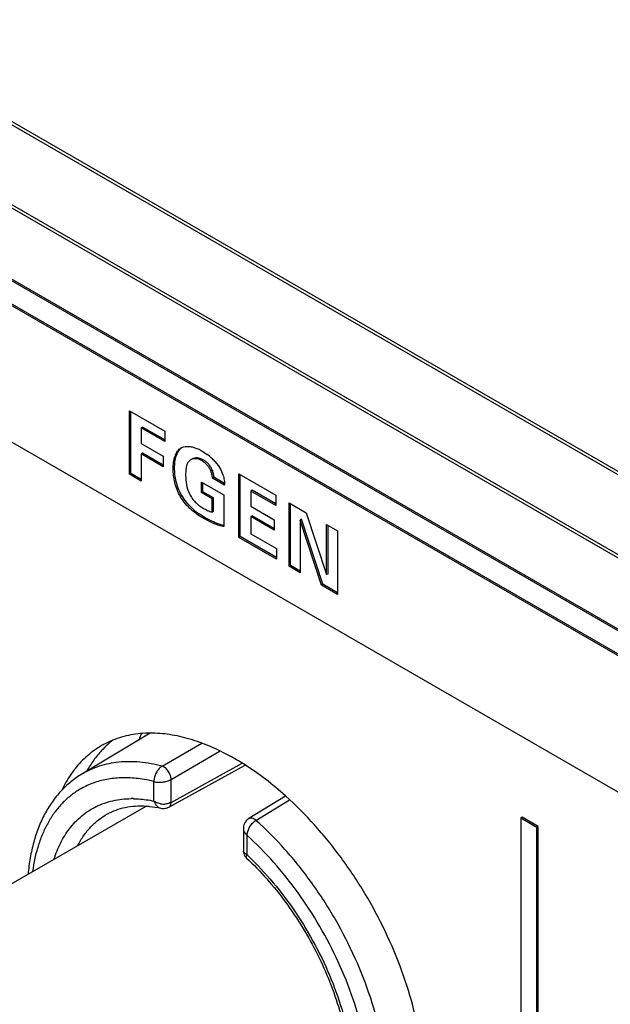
# Model space of a CAD drawing. Header units: inches. Extents: x 0 to 34, y 0 to 22.
# Tile 113 of 124: x 26.119 to 26.553, y 14.834 to 15.559. Entities that reach past the tile are written whole.
import ezdxf

# ---------------------------------------------------------------- set-up
doc = ezdxf.new("R2010")
doc.units = ezdxf.units.IN
doc.header["$LTSCALE"] = 1.87
doc.header["$MEASUREMENT"] = 0
doc.layers.get('0').update_dxf_attribs({"linetype": 'CONTINUOUS'})
doc.layers.add('02___PRT_ALL_AXES', color=7, linetype='CONTINUOUS')

msp = doc.modelspace()

# ---------------------------------------------------------------- linework, layer by layer
at = {"color": 7, "linetype": 'CONTINUOUS'}
for p, q in [((22.06688, 17.81981), (26.94592, 15.00271)), ((22.06541, 17.81826), (26.94444, 15.00117)), ((26.91807, 14.95502), (22.03903, 17.77212)), ((26.9187, 14.95709), (22.03967, 17.77419)), ((22.1125, 17.67737), (26.84305, 14.94602)), ((22.11328, 17.6756), (26.84382, 14.94425)), ((26.87402, 14.90849), (23.61325, 16.79122)), ((26.87508, 14.9091), (23.61431, 16.79183)), ((23.61325, 16.69087), (26.87402, 14.80814)), ((26.19956, 15.27058), (26.22565, 15.25552)), ((26.19956, 15.22392), (26.19956, 15.27058)), ((26.20063, 15.22453), (26.20063, 15.26996)), ((26.2093, 15.25868), (26.20824, 15.25807)), ((26.22565, 15.24802), (26.20824, 15.25807)), ((26.20824, 15.25807), (26.20824, 15.24656)), ((26.22565, 15.24924), (26.2093, 15.25868)), ((26.22565, 15.25552), (26.22565, 15.24802)), ((26.20824, 15.24656), (26.22447, 15.23719)), ((26.2093, 15.23943), (26.20824, 15.23881)), ((26.22447, 15.22944), (26.20824, 15.23881)), ((26.20824, 15.23881), (26.20824, 15.21891)), ((26.22447, 15.23067), (26.2093, 15.23943)), ((26.25297, 15.2411), (26.25679, 15.23856)), ((26.22447, 15.23719), (26.22447, 15.22944)), ((26.2538, 15.23454), (26.25274, 15.23392)), ((26.26242, 15.2334), (26.265, 15.23013)), ((26.20063, 15.22453), (26.19956, 15.22392)), ((26.20824, 15.21891), (26.19956, 15.22392)), ((26.20824, 15.22013), (26.20063, 15.22453)), ((26.23281, 15.22856), (26.23175, 15.22794)), ((26.26057, 15.22701), (26.25951, 15.2264)), ((26.265, 15.23013), (26.26673, 15.22727)), ((26.26673, 15.22727), (26.26837, 15.22351)), ((26.28012, 15.22413), (26.30721, 15.20849)), ((26.28012, 15.1774), (26.28012, 15.22413)), ((26.25257, 15.21819), (26.26909, 15.20866)), ((26.25257, 15.21044), (26.25257, 15.21819)), ((26.25363, 15.21105), (26.25363, 15.21758)), ((26.2617, 15.22164), (26.26063, 15.22103)), ((26.26965, 15.21583), (26.26063, 15.22103)), ((26.2696, 15.21708), (26.2617, 15.22164)), ((26.28118, 15.17802), (26.28118, 15.22352)), ((26.25363, 15.21105), (26.25257, 15.21044)), ((26.26041, 15.20591), (26.25257, 15.21044)), ((26.26147, 15.20652), (26.25363, 15.21105)), ((26.28986, 15.21211), (26.28879, 15.2115)), ((26.30721, 15.20086), (26.28879, 15.2115)), ((26.28879, 15.2115), (26.28879, 15.20038)), ((26.30721, 15.20209), (26.28986, 15.21211)), ((26.23819, 15.20801), (26.23713, 15.20739)), ((26.24248, 15.20212), (26.23911, 15.20651)), ((26.24673, 15.19792), (26.24248, 15.20212)), ((26.26147, 15.20652), (26.26041, 15.20591)), ((26.26041, 15.19608), (26.26041, 15.20591)), ((26.26147, 15.1967), (26.26147, 15.20652)), ((26.26909, 15.20866), (26.26909, 15.18533)), ((26.30721, 15.20849), (26.30721, 15.20086)), ((26.31701, 15.20283), (26.32954, 15.19559)), ((26.31701, 15.15611), (26.31701, 15.20283)), ((26.31807, 15.15672), (26.31807, 15.20222)), ((26.26147, 15.1967), (26.26041, 15.19608)), ((26.28879, 15.20038), (26.30604, 15.19042)), ((26.32954, 15.19559), (26.34471, 15.15006)), ((26.25537, 15.19189), (26.25083, 15.19474)), ((26.25537, 15.19189), (26.25431, 15.19128)), ((26.28986, 15.19336), (26.28879, 15.19275)), ((26.30604, 15.1828), (26.28879, 15.19275)), ((26.28879, 15.19275), (26.28879, 15.18015)), ((26.30604, 15.18402), (26.28986, 15.19336)), ((26.30604, 15.19042), (26.30604, 15.1828)), ((26.32624, 15.19078), (26.32518, 15.19017)), ((26.34085, 15.14234), (26.32518, 15.19017)), ((26.32518, 15.19017), (26.32518, 15.15139)), ((26.34191, 15.14295), (26.32624, 15.19078)), ((26.26908, 15.18615), (26.26717, 15.18661)), ((26.34471, 15.18683), (26.35277, 15.18218)), ((26.34471, 15.15006), (26.34471, 15.18683)), ((26.34577, 15.15067), (26.34577, 15.18622)), ((26.35277, 15.18218), (26.35277, 15.13546)), ((26.28118, 15.17802), (26.28012, 15.1774)), ((26.30783, 15.16141), (26.28012, 15.1774)), ((26.30783, 15.16263), (26.28118, 15.17802)), ((26.28879, 15.18015), (26.30783, 15.16916)), ((26.30783, 15.16916), (26.30783, 15.16141)), ((26.31807, 15.15672), (26.31701, 15.15611)), ((26.32518, 15.15139), (26.31701, 15.15611)), ((26.32518, 15.15261), (26.31807, 15.15672)), ((26.34577, 15.15067), (26.34471, 15.15006)), ((26.34191, 15.14295), (26.34085, 15.14234)), ((26.35277, 15.13546), (26.34085, 15.14234)), ((26.35277, 15.13668), (26.34191, 15.14295)), ((26.21489, 15.03325), (26.16447, 15.00305)), ((26.22357, 15.00897), (26.25275, 15.02593)), ((26.23027, 14.99919), (26.26631, 15.02016)), ((26.22866, 14.97886), (26.28471, 15.00977)), ((26.23027, 14.98233), (26.28255, 15.01115)), ((26.23027, 14.98233), (26.23027, 14.99919)), ((26.21763, 14.98328), (26.21763, 14.99762)), ((26.31448, 14.98696), (26.28744, 14.97039)), ((25.92719, 14.81522), (26.2118, 14.97955)), ((26.2227, 14.97802), (26.2227, 14.97802)), ((26.29269, 14.96906), (26.31746, 14.98426)), ((26.48866, 14.9713), (26.4876, 14.97069)), ((26.49938, 14.96389), (26.4876, 14.97069)), ((26.4876, 14.97069), (26.4876, 14.63661)), ((26.50044, 14.9645), (26.48866, 14.9713)), ((26.28344, 14.96293), (26.28344, 14.9468)), ((26.28661, 14.9609), (26.28795, 14.96395)), ((26.28795, 14.96395), (26.28999, 14.9668)), ((26.50044, 14.9645), (26.49938, 14.96389)), ((26.49938, 14.64341), (26.49938, 14.96389)), ((26.50044, 14.64403), (26.50044, 14.9645)), ((26.28607, 14.95811), (26.28661, 14.9609)), ((26.28607, 14.95812), (26.28607, 14.94376)), ((26.28607, 14.94376), (26.28503, 14.94432)), ((26.28521, 14.94194), (26.28581, 14.94131))]:
    msp.add_line(p, q, dxfattribs=at)
for points in [[(26.2227, 14.97802), (26.2233, 14.97791), (26.22422, 14.97782), (26.22514, 14.97784), (26.22604, 14.97794), (26.22691, 14.97814), (26.22775, 14.97843), (26.22856, 14.9788), (26.22866, 14.97886)], [(26.28741, 14.97038), (26.28691, 14.97004), (26.28611, 14.96937), (26.28539, 14.9686), (26.28477, 14.96775), (26.28426, 14.9668), (26.28387, 14.9658), (26.28361, 14.96476), (26.28346, 14.96364), (26.28344, 14.96291)], [(26.28344, 14.9468), (26.28352, 14.94567), (26.28375, 14.94466), (26.28411, 14.94369), (26.2846, 14.94277), (26.28521, 14.94194)]]:
    msp.add_lwpolyline(points, dxfattribs=at)
for centre, radius, start, end in [((26.23262, 15.20648), 0.04016, 46.90055, 53.00047), ((26.23411, 15.20808), 0.03797, 41.80919, 46.89315), ((26.26406, 15.21938), 0.02256, 205.99219, 208.82782), ((26.26773, 15.22528), 0.03423, 210.3164, 213.25595), ((26.27808, 15.2341), 0.04788, 229.08658, 235.30776), ((26.20131, 14.91458), 0.07047, 89.03071, 90.3707), ((26.22496, 14.99488), 0.0138, 259.2002, 273.74268), ((26.29734, 14.96121), 0.00913, 120.64686, 122.68104), ((26.28573, 14.9468), 0.0023, 180.01284, 188.55985), ((26.1354, 14.78422), 0.21944, 46.24517, 46.638), ((26.13294, 14.78164), 0.22301, 45.40949, 46.24471)]:
    msp.add_arc(centre, radius, start, end, dxfattribs=at)
msp.add_ellipse((26.34972, 14.89597), major_axis=(-0.10796, 0.18073), ratio=0.567168, start_param=0.443211, end_param=0.477209, dxfattribs=at)
for points, knots in [([(26.23175, 15.22794), (26.23175, 15.22958), (26.23196, 15.23273), (26.23282, 15.2365), (26.23393, 15.23916), (26.23494, 15.24086), (26.23617, 15.24229), (26.23716, 15.24303), (26.23767, 15.24333)], [0, 0, 0, 0, 0.285196, 0.550191, 0.672407, 0.787246, 0.895635, 1, 1, 1, 1]), ([(26.23281, 15.22856), (26.23281, 15.23005), (26.23295, 15.23227), (26.23344, 15.23513), (26.23438, 15.23878), (26.23588, 15.24174), (26.23773, 15.24325)], [0, 0, 0, 0, 0.283043, 0.418737, 0.548908, 1, 1, 1, 1]), ([(26.23767, 15.24333), (26.23824, 15.24365), (26.23948, 15.24416), (26.2408, 15.24437), (26.24148, 15.24442)], [0, 0, 0, 0, 0.488727, 1, 1, 1, 1]), ([(26.24148, 15.24442), (26.24238, 15.24448), (26.24428, 15.24438), (26.24715, 15.24373), (26.25009, 15.24263), (26.25201, 15.24165), (26.25297, 15.2411)], [0, 0, 0, 0, 0.22406, 0.467213, 0.727302, 1, 1, 1, 1]), ([(26.24257, 15.23245), (26.2422, 15.23184), (26.24163, 15.23042), (26.24117, 15.2281), (26.24096, 15.22558), (26.24093, 15.22385), (26.24093, 15.22297)], [0, 0, 0, 0, 0.221413, 0.466124, 0.728983, 1, 1, 1, 1]), ([(26.2446, 15.23449), (26.24419, 15.23425), (26.24341, 15.23366), (26.24282, 15.23288), (26.24257, 15.23245)], [0, 0, 0, 0, 0.493593, 1, 1, 1, 1]), ([(26.25274, 15.23392), (26.25205, 15.23433), (26.25064, 15.23496), (26.24845, 15.23539), (26.2464, 15.23527), (26.24515, 15.23481), (26.2446, 15.23449)], [0, 0, 0, 0, 0.282684, 0.540352, 0.77734, 1, 1, 1, 1]), ([(26.2538, 15.23454), (26.25311, 15.23494), (26.2517, 15.23557), (26.24951, 15.23601), (26.24746, 15.23588), (26.24621, 15.23542), (26.24566, 15.2351)], [0, 0, 0, 0, 0.282684, 0.540352, 0.77734, 1, 1, 1, 1]), ([(26.25951, 15.2264), (26.25917, 15.22723), (26.25832, 15.22883), (26.25666, 15.23092), (26.25478, 15.23262), (26.25342, 15.23353), (26.25274, 15.23392)], [0, 0, 0, 0, 0.264131, 0.524268, 0.771797, 1, 1, 1, 1]), ([(26.26057, 15.22701), (26.26023, 15.22785), (26.25938, 15.22945), (26.25772, 15.23153), (26.25584, 15.23323), (26.25448, 15.23415), (26.2538, 15.23454)], [0, 0, 0, 0, 0.264131, 0.524268, 0.771797, 1, 1, 1, 1]), ([(26.23713, 15.20739), (26.23616, 15.20905), (26.23451, 15.21245), (26.23284, 15.21773), (26.23194, 15.22291), (26.23175, 15.22631), (26.23175, 15.22794)], [0, 0, 0, 0, 0.267682, 0.526039, 0.771088, 1, 1, 1, 1]), ([(26.23819, 15.20801), (26.23722, 15.20966), (26.23557, 15.21306), (26.2339, 15.21834), (26.233, 15.22352), (26.23281, 15.22692), (26.23281, 15.22856)], [0, 0, 0, 0, 0.267682, 0.526039, 0.771088, 1, 1, 1, 1]), ([(26.26063, 15.22103), (26.26059, 15.22191), (26.2604, 15.22374), (26.25988, 15.22552), (26.25951, 15.2264)], [0, 0, 0, 0, 0.481157, 1, 1, 1, 1]), ([(26.2617, 15.22164), (26.26165, 15.22252), (26.26146, 15.22435), (26.26094, 15.22613), (26.26057, 15.22701)], [0, 0, 0, 0, 0.481157, 1, 1, 1, 1]), ([(26.24093, 15.22297), (26.24093, 15.22078), (26.24133, 15.21615), (26.24271, 15.21167), (26.24378, 15.20949)], [0, 0, 0, 0, 0.473538, 1, 1, 1, 1]), ([(26.26837, 15.22351), (26.26881, 15.22224), (26.26941, 15.21968), (26.26962, 15.21708), (26.26965, 15.21583)], [0, 0, 0, 0, 0.51859, 1, 1, 1, 1]), ([(26.25431, 15.19128), (26.25276, 15.19217), (26.24958, 15.19413), (26.24501, 15.19772), (26.24068, 15.20211), (26.23821, 15.20555), (26.23713, 15.20739)], [0, 0, 0, 0, 0.225767, 0.469655, 0.730946, 1, 1, 1, 1]), ([(26.24429, 15.2085), (26.24487, 15.20743), (26.24613, 15.20539), (26.2485, 15.2028), (26.25108, 15.20068), (26.2529, 15.19952), (26.2538, 15.199)], [0, 0, 0, 0, 0.26722, 0.524987, 0.770712, 1, 1, 1, 1]), ([(26.2538, 15.199), (26.25489, 15.19837), (26.257, 15.1972), (26.25929, 15.19635), (26.26041, 15.19608)], [0, 0, 0, 0, 0.520421, 1, 1, 1, 1]), ([(26.26909, 15.18533), (26.26849, 15.18544), (26.26728, 15.18568), (26.26547, 15.18616), (26.26364, 15.18677), (26.26114, 15.18774), (26.258, 15.18922), (26.25555, 15.19056), (26.25431, 15.19128)], [0, 0, 0, 0, 0.11368, 0.230399, 0.350971, 0.475184, 0.732988, 1, 1, 1, 1]), ([(26.26717, 15.18661), (26.26516, 15.18716), (26.26112, 15.18874), (26.25731, 15.19077), (26.25537, 15.19189)], [0, 0, 0, 0, 0.482113, 1, 1, 1, 1]), ([(26.22357, 15.00897), (26.21821, 15.01037), (26.20764, 15.01233), (26.19437, 15.0124), (26.18442, 15.0109), (26.17739, 15.00905), (26.1707, 15.00647), (26.1665, 15.00426), (26.16447, 15.00305)], [0, 0, 0, 0, 0.272654, 0.526708, 0.648209, 0.766973, 0.883913, 1, 1, 1, 1]), ([(26.22357, 15.00897), (26.22267, 15.00843), (26.22098, 15.00694), (26.2194, 15.0046), (26.21844, 15.00248), (26.21793, 15.00084), (26.21764, 14.99921), (26.21761, 14.99814), (26.21763, 14.99763)], [0, 0, 0, 0, 0.236492, 0.497714, 0.630239, 0.759807, 0.883798, 1, 1, 1, 1]), ([(26.23027, 14.99919), (26.23027, 14.99968), (26.23014, 15.00071), (26.22972, 15.00224), (26.22905, 15.00378), (26.22818, 15.00525), (26.22715, 15.00656), (26.22602, 15.00766), (26.22483, 15.00848), (26.22399, 15.00885), (26.22357, 15.00897)], [0, 0, 0, 0, 0.117547, 0.24642, 0.38195, 0.51942, 0.65407, 0.781445, 0.897695, 1, 1, 1, 1]), ([(26.16447, 15.00305), (26.16163, 15.00135), (26.15617, 14.99751), (26.14883, 14.99058), (26.14241, 14.98255), (26.13693, 14.97353), (26.13242, 14.96361), (26.12889, 14.95288), (26.12635, 14.94141), (26.12532, 14.93348), (26.12496, 14.92943)], [0, 0, 0, 0, 0.114539, 0.230107, 0.347906, 0.468985, 0.594148, 0.724039, 0.85921, 1, 1, 1, 1]), ([(26.20149, 15.00022), (26.19787, 15.00047), (26.19073, 15.00049), (26.18032, 14.99897), (26.17059, 14.99591), (26.16461, 14.99284), (26.16179, 14.99108)], [0, 0, 0, 0, 0.263419, 0.515342, 0.759448, 1, 1, 1, 1]), ([(26.21763, 14.99762), (26.21627, 14.99796), (26.21095, 14.99917), (26.20553, 14.99994), (26.20149, 15.00022)], [0, 0, 0, 0, 0.257223, 1, 1, 1, 1]), ([(26.21763, 14.99763), (26.21807, 14.9975), (26.21901, 14.99726), (26.22053, 14.99709), (26.22218, 14.99707), (26.22448, 14.99726), (26.22675, 14.99772), (26.22886, 14.99848), (26.22983, 14.99894), (26.23027, 14.99919)], [0, 0, 0, 0, 0.105513, 0.223373, 0.350781, 0.484378, 0.754036, 0.881988, 1, 1, 1, 1]), ([(26.16179, 14.99108), (26.15955, 14.98968), (26.15522, 14.98655), (26.14934, 14.98098), (26.14409, 14.97456), (26.1395, 14.96733), (26.13558, 14.95934), (26.13121, 14.94747), (26.12918, 14.93794), (26.12829, 14.93141)], [0, 0, 0, 0, 0.11221, 0.226082, 0.342831, 0.463528, 0.589051, 0.720062, 1, 1, 1, 1]), ([(26.1554, 14.9628), (26.15674, 14.96457), (26.15958, 14.96793), (26.16435, 14.9724), (26.16955, 14.97623), (26.17515, 14.9794), (26.18112, 14.98189), (26.18963, 14.98431), (26.19634, 14.98501), (26.20085, 14.98504)], [0, 0, 0, 0, 0.126807, 0.250884, 0.373306, 0.495218, 0.617788, 0.742155, 1, 1, 1, 1]), ([(26.2025, 14.98503), (26.20373, 14.98501), (26.20881, 14.98479), (26.21386, 14.98407), (26.21763, 14.98328)], [0, 0, 0, 0, 0.242856, 1, 1, 1, 1]), ([(26.18344, 14.97379), (26.18545, 14.97491), (26.18972, 14.97686), (26.19662, 14.97881), (26.20405, 14.97978), (26.20916, 14.97975), (26.21178, 14.97958)], [0, 0, 0, 0, 0.235454, 0.477889, 0.73136, 1, 1, 1, 1]), ([(26.21178, 14.97958), (26.21267, 14.97953), (26.21634, 14.97921), (26.21998, 14.97861), (26.2227, 14.97802)], [0, 0, 0, 0, 0.242155, 1, 1, 1, 1]), ([(26.21763, 14.98327), (26.21785, 14.98261), (26.21838, 14.98136), (26.21956, 14.97977), (26.22101, 14.9786), (26.22213, 14.97814), (26.2227, 14.97802)], [0, 0, 0, 0, 0.273997, 0.531517, 0.772167, 1, 1, 1, 1]), ([(26.22237, 14.98133), (26.2215, 14.98149), (26.22022, 14.98186), (26.21867, 14.9826), (26.21796, 14.98303), (26.21763, 14.98327)], [0, 0, 0, 0, 0.517404, 0.764422, 1, 1, 1, 1]), ([(26.23027, 14.98233), (26.22996, 14.98215), (26.22857, 14.9815), (26.22703, 14.98119), (26.22586, 14.98111)], [0, 0, 0, 0, 0.23318, 1, 1, 1, 1]), ([(26.22866, 14.97886), (26.22892, 14.979), (26.22939, 14.97939), (26.2299, 14.9802), (26.2302, 14.98121), (26.23027, 14.98194), (26.23027, 14.98233)], [0, 0, 0, 0, 0.216832, 0.44977, 0.710092, 1, 1, 1, 1]), ([(26.16145, 14.95052), (26.16276, 14.95303), (26.16565, 14.9578), (26.17085, 14.96419), (26.17676, 14.9696), (26.18116, 14.97252), (26.18344, 14.97379)], [0, 0, 0, 0, 0.26201, 0.513875, 0.758674, 1, 1, 1, 1]), ([(26.29269, 14.96906), (26.29225, 14.96944), (26.29136, 14.97008), (26.28995, 14.97071), (26.28878, 14.97083), (26.28797, 14.97066), (26.28761, 14.9705), (26.28744, 14.97039)], [0, 0, 0, 0, 0.302369, 0.56815, 0.796027, 0.899806, 1, 1, 1, 1]), ([(26.14406, 14.94051), (26.14539, 14.94461), (26.14853, 14.95241), (26.15295, 14.95958), (26.1554, 14.9628)], [0, 0, 0, 0, 0.516019, 1, 1, 1, 1]), ([(26.28344, 14.96291), (26.28344, 14.96249), (26.28357, 14.96161), (26.2841, 14.96035), (26.28494, 14.95914), (26.28568, 14.95845), (26.28607, 14.95811)], [0, 0, 0, 0, 0.225608, 0.465255, 0.723186, 1, 1, 1, 1]), ([(26.28999, 14.9668), (26.29018, 14.96701), (26.29092, 14.96778), (26.29175, 14.96847), (26.29241, 14.96889)], [0, 0, 0, 0, 0.26273, 1, 1, 1, 1]), ([(26.3889, 14.75442), (26.38923, 14.7587), (26.38954, 14.76748), (26.389, 14.78092), (26.38749, 14.79482), (26.38413, 14.81411), (26.3775, 14.83868), (26.36614, 14.86787), (26.35159, 14.89632), (26.33429, 14.92319), (26.31474, 14.94769), (26.30021, 14.96235), (26.29269, 14.96906)], [0, 0, 0, 0, 0.053118, 0.108586, 0.166278, 0.226012, 0.350646, 0.480419, 0.612865, 0.745337, 0.875224, 1, 1, 1, 1]), ([(26.37659, 14.76048), (26.37693, 14.76866), (26.37646, 14.78123), (26.37423, 14.79808), (26.37077, 14.81587), (26.36432, 14.83844), (26.3536, 14.8652), (26.34008, 14.89124), (26.32414, 14.91585), (26.30621, 14.93836), (26.29294, 14.95189), (26.28607, 14.95812)], [0, 0, 0, 0, 0.109901, 0.168064, 0.228119, 0.352978, 0.482507, 0.614404, 0.746209, 0.875525, 1, 1, 1, 1]), ([(26.28503, 14.94432), (26.28462, 14.94459), (26.28407, 14.94506), (26.28361, 14.94585), (26.28349, 14.94625), (26.28346, 14.94645)], [0, 0, 0, 0, 0.539389, 0.77611, 1, 1, 1, 1]), ([(26.28581, 14.94131), (26.28576, 14.94136), (26.28566, 14.94148), (26.28554, 14.94179), (26.28553, 14.9423), (26.28572, 14.943), (26.28593, 14.94349), (26.28607, 14.94376)], [0, 0, 0, 0, 0.084832, 0.174109, 0.384994, 0.658133, 1, 1, 1, 1]), ([(26.28581, 14.94131), (26.29098, 14.93645), (26.30102, 14.92602), (26.31478, 14.90888), (26.32724, 14.89026), (26.33815, 14.87057), (26.34726, 14.85025), (26.35437, 14.82976), (26.35933, 14.80954), (26.3612, 14.79612), (26.36171, 14.78957)], [0, 0, 0, 0, 0.122947, 0.250372, 0.380292, 0.510805, 0.639907, 0.765658, 0.886235, 1, 1, 1, 1]), ([(26.28949, 14.94046), (26.29586, 14.93418), (26.30807, 14.92065), (26.32428, 14.89836), (26.33831, 14.87427), (26.34974, 14.84913), (26.35822, 14.82368), (26.36349, 14.79868), (26.3654, 14.77489), (26.36432, 14.75959), (26.36312, 14.75239)], [0, 0, 0, 0, 0.128614, 0.261373, 0.395642, 0.52868, 0.657813, 0.780609, 0.895098, 1, 1, 1, 1])]:
    msp.add_open_spline(points, degree=3, knots=knots, dxfattribs=at)
at = {"layer": '02___PRT_ALL_AXES', "color": 7, "linetype": 'CONTINUOUS'}
for centre, radius, start, end in [((26.212, 14.96698), 0.06591, 112.00165, 119.98248), ((26.22884, 14.97499), 0.06741, 128.03908, 132.19227), ((26.2304, 14.97327), 0.06973, 132.19061, 137.44008), ((26.18139, 14.84822), 0.19182, 57.40805, 60.91951), ((26.21918, 14.95995), 0.07598, 141.60733, 142.4569)]:
    msp.add_arc(centre, radius, start, end, dxfattribs=at)
for points, knots in [([(26.21489, 15.03327), (26.21009, 15.03325), (26.20067, 15.03243), (26.19157, 15.02981), (26.1873, 15.02809)], [0, 0, 0, 0, 0.510695, 1, 1, 1, 1]), ([(26.27462, 15.01585), (26.2696, 15.01864), (26.2596, 15.02358), (26.24434, 15.02913), (26.22947, 15.0325), (26.21964, 15.03328), (26.21489, 15.03327)], [0, 0, 0, 0, 0.273996, 0.531567, 0.773111, 1, 1, 1, 1]), ([(26.17906, 15.02407), (26.17537, 15.02194), (26.1683, 15.01687), (26.16234, 15.01056), (26.15962, 15.00714)], [0, 0, 0, 0, 0.493938, 1, 1, 1, 1]), ([(26.17904, 15.02043), (26.17698, 15.01819), (26.17308, 15.01337), (26.16978, 15.00812), (26.16825, 15.00538)], [0, 0, 0, 0, 0.49167, 1, 1, 1, 1]), ([(26.31449, 14.98701), (26.30973, 14.99128), (26.30011, 14.99931), (26.28987, 15.00653), (26.28471, 15.00983)], [0, 0, 0, 0, 0.51111, 1, 1, 1, 1]), ([(26.15893, 15.00625), (26.15806, 15.00511), (26.1546, 15.00034), (26.15167, 14.99519), (26.14976, 14.99117)], [0, 0, 0, 0, 0.243839, 1, 1, 1, 1]), ([(26.41625, 14.77367), (26.41625, 14.78269), (26.4149, 14.80137), (26.40937, 14.8297), (26.40043, 14.85864), (26.38831, 14.88746), (26.37331, 14.91542), (26.35582, 14.94178), (26.3363, 14.96586), (26.32192, 14.98034), (26.31449, 14.98701)], [0, 0, 0, 0, 0.111632, 0.23092, 0.356277, 0.485743, 0.617123, 0.74812, 0.876457, 1, 1, 1, 1])]:
    msp.add_open_spline(points, degree=3, knots=knots, dxfattribs=at)

doc.saveas('drawing.dxf')
